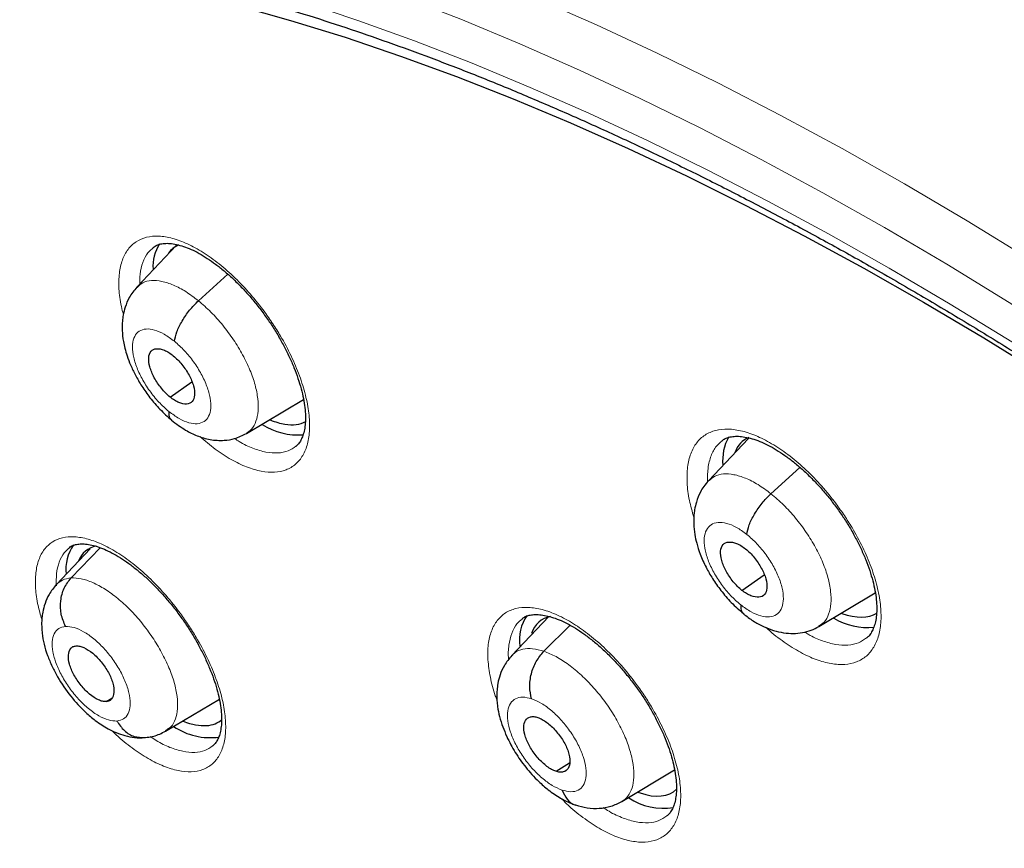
# Model space of a CAD drawing. Header units: millimetres. Extents: x 8 to 2230, y 12 to 2204.
# Tile 141 of 162: x 2036 to 2050, y 868 to 880. Entities that reach past the tile are written whole.
import ezdxf

# ---------------------------------------------------------------- set-up
doc = ezdxf.new("R2010")
doc.units = ezdxf.units.MM

msp = doc.modelspace()

# ---------------------------------------------------------------- linework, layer by layer
at = {"color": 7, "linetype": 'Continuous', "lineweight": 30}
for p, q in [((2038.202, 876.729), (2037.65, 876.146)), ((2038.505, 875.956), (2038.914, 876.326)), ((2038.11, 874.618), (2038.413, 874.829)), ((2039.172, 874.11), (2039.966, 874.584)), ((2046.153, 874.043), (2045.595, 873.453)), ((2046.462, 873.273), (2046.866, 873.638)), ((2037, 872.507), (2036.532, 872.012)), ((2036.734, 872.102), (2037.14, 872.523)), ((2046.06, 871.929), (2046.369, 872.144)), ((2047.129, 871.427), (2047.913, 871.895)), ((2043.375, 871.567), (2042.859, 871.023)), ((2043.307, 871.082), (2043.671, 871.445)), ((2037.224, 870.383), (2037.302, 870.43)), ((2038.047, 869.971), (2038.796, 870.417)), ((2038.08, 870), (2038.045, 869.973)), ((2043.479, 869.417), (2043.664, 869.533)), ((2044.391, 868.995), (2045.124, 869.433))]:
    msp.add_line(p, q, dxfattribs=at)
at = {"color": 252, "linetype": 'Continuous', "lineweight": 0, "flags": 128}
for points in [[(2035.354, 882.444), (2036.087, 882.334), (2036.834, 882.198), (2037.592, 882.035), (2038.363, 881.845), (2039.144, 881.63), (2039.936, 881.388), (2040.739, 881.12), (2041.55, 880.827), (2042.371, 880.508), (2043.2, 880.164), (2044.037, 879.795), (2044.882, 879.401), (2045.733, 878.982), (2046.59, 878.539), (2047.453, 878.073), (2048.32, 877.582), (2049.192, 877.068), (2050.068, 876.532)], [(2048.043, 876.974), (2047.184, 877.459), (2046.329, 877.921), (2045.481, 878.36), (2044.638, 878.774), (2043.802, 879.164), (2042.973, 879.53), (2042.152, 879.871), (2041.34, 880.186), (2040.536, 880.477), (2039.742, 880.742), (2038.957, 880.981), (2038.184, 881.195), (2037.421, 881.382), (2036.67, 881.543), (2035.931, 881.679)], [(2035.472, 881.145), (2036.187, 881.038), (2036.914, 880.905), (2037.653, 880.746), (2038.404, 880.562), (2039.166, 880.352), (2039.937, 880.116), (2040.719, 879.856), (2041.51, 879.57), (2042.31, 879.259), (2043.118, 878.924), (2043.933, 878.564), (2044.756, 878.18), (2045.585, 877.772), (2046.42, 877.341), (2047.261, 876.886), (2048.106, 876.408)], [(2066.157, 862.089), (2065.333, 862.967), (2064.501, 863.831), (2063.663, 864.682), (2062.818, 865.517), (2061.967, 866.338), (2061.11, 867.143), (2060.25, 867.931), (2059.385, 868.703), (2058.516, 869.457), (2057.645, 870.193), (2056.771, 870.911), (2055.896, 871.61), (2055.02, 872.289), (2054.143, 872.949), (2053.267, 873.588), (2052.391, 874.207), (2051.516, 874.804), (2050.643, 875.38), (2049.773, 875.933), (2048.906, 876.465), (2048.043, 876.974)], [(2048.106, 876.408), (2048.956, 875.907), (2049.809, 875.384), (2050.665, 874.839), (2051.524, 874.273), (2052.385, 873.685), (2053.247, 873.076), (2054.109, 872.447), (2054.972, 871.798), (2055.835, 871.129), (2056.696, 870.442), (2057.556, 869.735), (2058.413, 869.011), (2059.267, 868.269), (2060.119, 867.51), (2060.966, 866.734), (2061.808, 865.942), (2062.646, 865.134), (2063.477, 864.312), (2064.303, 863.475), (2065.121, 862.624), (2065.932, 861.76)]]:
    msp.add_lwpolyline(points, dxfattribs=at)
at = {"color": 7, "linetype": 'Continuous', "lineweight": 30, "flags": 128}
msp.add_lwpolyline([(2035.453, 880.741), (2036.145, 880.656), (2036.85, 880.547), (2037.566, 880.412), (2038.295, 880.252), (2039.034, 880.066), (2039.784, 879.855), (2040.545, 879.62), (2041.314, 879.36), (2042.093, 879.075), (2042.881, 878.765), (2043.676, 878.432), (2044.479, 878.074), (2045.289, 877.693), (2046.105, 877.288), (2046.926, 876.86), (2047.753, 876.409), (2048.585, 875.936), (2049.421, 875.44), (2050.26, 874.922)], dxfattribs=at)
at = {"color": 7, "linetype": 'Continuous', "lineweight": 30}
for centre, radius, start, end in [((2038.498, 876.426), 0.625, 148.9815, 182.8558), ((2039.902, 875.073), 0.983, 238.576, 273.684), ((2046.453, 873.738), 0.662, 150.6379, 185.8751), ((2037.255, 872.22), 0.593, 144.9692, 186.3045), ((2043.575, 871.234), 0.61, 145.2418, 187.5558), ((2047.812, 872.352), 0.94, 239.5308, 275.2643), ((2038.672, 870.808), 0.927, 236.3838, 277.4589), ((2044.97, 869.791), 0.891, 237.1098, 278.9245)]:
    msp.add_arc(centre, radius, start, end, dxfattribs=at)
for centre, major_axis, ratio, start_param, end_param in [((2039.099, 875.497), (-0.946, 1.189), 0.45452, 6.154053, 6.418857), ((2039.099, 875.497), (-0.946, 1.189), 0.45452, 2.468647, 2.68311), ((2039.099, 875.497), (-0.946, 1.189), 0.45452, 2.68311, 3.057396), ((2047.016, 872.819), (-0.943, 1.187), 0.456545, 6.144061, 6.55594), ((2037.881, 871.301), (-0.941, 1.178), 0.454529, 6.058251, 6.531075), ((2044.188, 870.321), (-0.938, 1.178), 0.455783, 6.049666, 6.570602), ((2047.016, 872.819), (-0.943, 1.187), 0.456545, 2.503074, 3.096389), ((2037.881, 871.301), (-0.941, 1.178), 0.454529, 2.480556, 2.838002), ((2037.881, 871.301), (-0.941, 1.178), 0.454529, 2.838002, 3.160731), ((2044.188, 870.321), (-0.938, 1.178), 0.455783, 2.492184, 2.525436), ((2044.188, 870.321), (-0.938, 1.178), 0.455783, 2.525436, 3.190462)]:
    msp.add_ellipse(centre, major_axis=major_axis, ratio=ratio, start_param=start_param, end_param=end_param, dxfattribs=at)
for points, knots in [([(2026.641, 879.097), (2026.688, 879.132), (2026.843, 879.248), (2027.119, 879.429), (2027.468, 879.642), (2027.829, 879.84), (2028.201, 880.024), (2028.583, 880.192), (2028.976, 880.346), (2029.379, 880.485), (2029.792, 880.609), (2030.214, 880.718), (2030.647, 880.813), (2031.089, 880.892), (2031.54, 880.957), (2032, 881.007), (2032.47, 881.041), (2032.948, 881.061), (2033.435, 881.066), (2033.931, 881.057), (2034.435, 881.032), (2034.947, 880.992), (2035.467, 880.938), (2035.995, 880.869), (2036.531, 880.785), (2037.074, 880.686), (2037.625, 880.572), (2038.182, 880.443), (2038.747, 880.3), (2039.318, 880.142), (2039.895, 879.969), (2040.479, 879.782), (2041.068, 879.58), (2041.663, 879.364), (2042.264, 879.133), (2042.869, 878.888), (2043.48, 878.628), (2044.095, 878.355), (2044.715, 878.067), (2045.338, 877.766), (2045.966, 877.45), (2046.597, 877.121), (2047.232, 876.778), (2047.769, 876.479), (2048.095, 876.292), (2048.207, 876.227)], [0, 0, 0, 0, 0.01037, 0.034641, 0.058899, 0.083135, 0.107344, 0.131519, 0.155657, 0.179754, 0.20381, 0.227824, 0.251798, 0.275733, 0.299631, 0.323496, 0.347331, 0.371139, 0.394922, 0.418686, 0.442431, 0.466161, 0.48988, 0.513588, 0.537288, 0.560982, 0.584672, 0.608359, 0.632043, 0.655727, 0.679411, 0.703096, 0.726782, 0.75047, 0.77416, 0.797852, 0.821547, 0.845246, 0.868947, 0.892652, 0.916361, 0.940072, 0.963787, 0.987506, 1, 1, 1, 1]), ([(2024.768, 879.81), (2024.751, 879.795), (2024.625, 879.685), (2024.404, 879.465), (2024.103, 879.151), (2023.816, 878.821), (2023.54, 878.479), (2023.276, 878.122), (2023.025, 877.752), (2022.786, 877.369), (2022.559, 876.972), (2022.345, 876.562), (2022.144, 876.139), (2021.955, 875.703), (2021.78, 875.254), (2021.617, 874.793), (2021.467, 874.32), (2021.33, 873.834), (2021.207, 873.336), (2021.097, 872.827), (2021, 872.306), (2020.917, 871.774), (2020.847, 871.232), (2020.79, 870.678), (2020.747, 870.113), (2020.717, 869.539), (2020.701, 868.954), (2020.698, 868.36), (2020.708, 867.756), (2020.732, 867.143), (2020.77, 866.52), (2020.82, 865.889), (2020.884, 865.249), (2020.962, 864.602), (2021.052, 863.946), (2021.156, 863.282), (2021.273, 862.61), (2021.403, 861.932), (2021.546, 861.246), (2021.702, 860.554), (2021.87, 859.855), (2022.052, 859.15), (2022.246, 858.439), (2022.453, 857.722), (2022.673, 857), (2022.905, 856.273), (2023.149, 855.541), (2023.405, 854.805), (2023.674, 854.064), (2023.955, 853.319), (2024.247, 852.57), (2024.552, 851.818), (2024.868, 851.063), (2025.196, 850.305), (2025.535, 849.544), (2025.885, 848.781), (2026.247, 848.017), (2026.619, 847.25), (2027.003, 846.482), (2027.397, 845.713), (2027.802, 844.943), (2028.217, 844.173), (2028.642, 843.402), (2029.077, 842.631), (2029.523, 841.861), (2029.978, 841.092), (2030.442, 840.323), (2030.916, 839.556), (2031.4, 838.79), (2031.892, 838.026), (2032.393, 837.264), (2032.902, 836.505), (2033.42, 835.748), (2033.946, 834.995), (2034.481, 834.244), (2035.023, 833.498), (2035.572, 832.755), (2036.129, 832.016), (2036.693, 831.282), (2037.264, 830.553), (2037.842, 829.829), (2038.426, 829.11), (2039.017, 828.396), (2039.613, 827.688), (2040.216, 826.987), (2040.824, 826.292), (2041.437, 825.604), (2042.055, 824.922), (2042.679, 824.248), (2043.307, 823.581), (2043.939, 822.922), (2044.575, 822.271), (2045.216, 821.629), (2045.86, 820.994), (2046.507, 820.369), (2047.157, 819.753), (2047.771, 819.181), (2048.169, 818.82), (2048.348, 818.658)], [0, 0, 0, 0, 0.001643, 0.011986, 0.022334, 0.032687, 0.04305, 0.053422, 0.063807, 0.074206, 0.084618, 0.095046, 0.105489, 0.115947, 0.126419, 0.136905, 0.147404, 0.157915, 0.168438, 0.17897, 0.18951, 0.200059, 0.210613, 0.221173, 0.231738, 0.242306, 0.252878, 0.263451, 0.274026, 0.284602, 0.295178, 0.305755, 0.316331, 0.326907, 0.337481, 0.348055, 0.358628, 0.3692, 0.37977, 0.390339, 0.400907, 0.411473, 0.422038, 0.432601, 0.443163, 0.453724, 0.464283, 0.474841, 0.485397, 0.495953, 0.506507, 0.51706, 0.527611, 0.538162, 0.548711, 0.55926, 0.569808, 0.580354, 0.5909, 0.601445, 0.611989, 0.622533, 0.633076, 0.643618, 0.654159, 0.6647, 0.675241, 0.685781, 0.69632, 0.706859, 0.717398, 0.727936, 0.738474, 0.749012, 0.75955, 0.770087, 0.780624, 0.791161, 0.801698, 0.812235, 0.822772, 0.833308, 0.843845, 0.854382, 0.864919, 0.875456, 0.885993, 0.896531, 0.907068, 0.917606, 0.928145, 0.938683, 0.949222, 0.959761, 0.970301, 0.980841, 0.991382, 1, 1, 1, 1]), ([(2037.878, 876.698), (2037.887, 876.705), (2037.909, 876.723), (2037.951, 876.741), (2038.013, 876.754), (2038.088, 876.757), (2038.175, 876.746), (2038.271, 876.722), (2038.375, 876.684), (2038.485, 876.633), (2038.598, 876.567), (2038.715, 876.488), (2038.833, 876.397), (2038.953, 876.294), (2039.072, 876.178), (2039.19, 876.053), (2039.304, 875.918), (2039.413, 875.776), (2039.515, 875.63), (2039.608, 875.481), (2039.693, 875.33), (2039.769, 875.178), (2039.835, 875.026), (2039.89, 874.876), (2039.934, 874.732), (2039.966, 874.596), (2039.986, 874.469), (2039.994, 874.354), (2039.992, 874.251), (2039.979, 874.16), (2039.958, 874.081), (2039.93, 874.017), (2039.897, 873.966), (2039.872, 873.943), (2039.859, 873.932)], [0, 0, 0, 0, 0.0209413, 0.0549101, 0.086077, 0.1193529, 0.1512086, 0.1825796, 0.2138212, 0.2450036, 0.2760967, 0.3068133, 0.3376257, 0.3689361, 0.400658, 0.4326711, 0.4648333, 0.4969669, 0.5289371, 0.5605643, 0.5921313, 0.6239625, 0.6559535, 0.6879463, 0.7197649, 0.7512697, 0.7823573, 0.8128388, 0.8430453, 0.8736674, 0.9045564, 0.9358822, 0.9681063, 1, 1, 1, 1]), ([(2048.207, 876.227), (2048.32, 876.162), (2048.646, 875.972), (2049.188, 875.649), (2049.833, 875.253), (2050.481, 874.844), (2051.13, 874.422), (2051.781, 873.987), (2052.433, 873.54), (2053.086, 873.081), (2053.74, 872.61), (2054.394, 872.127), (2055.048, 871.633), (2055.702, 871.127), (2056.356, 870.61), (2057.008, 870.082), (2057.66, 869.543), (2058.311, 868.993), (2058.96, 868.433), (2059.608, 867.863), (2060.253, 867.283), (2060.896, 866.694), (2061.537, 866.095), (2062.175, 865.487), (2062.81, 864.87), (2063.441, 864.244), (2064.069, 863.61), (2064.693, 862.967), (2065.312, 862.317), (2065.928, 861.659), (2066.539, 860.993), (2067.145, 860.321), (2067.746, 859.642), (2068.341, 858.956), (2068.931, 858.264), (2069.515, 857.565), (2070.093, 856.862), (2070.665, 856.152), (2071.23, 855.438), (2071.788, 854.718), (2072.34, 853.995), (2072.884, 853.266), (2073.42, 852.534), (2073.949, 851.799), (2074.471, 851.059), (2074.984, 850.317), (2075.488, 849.572), (2075.985, 848.825), (2076.472, 848.075), (2076.951, 847.324), (2077.42, 846.571), (2077.881, 845.816), (2078.331, 845.061), (2078.773, 844.305), (2079.204, 843.549), (2079.625, 842.793), (2080.036, 842.037), (2080.437, 841.282), (2080.827, 840.528), (2081.207, 839.775), (2081.576, 839.023), (2081.933, 838.274), (2082.28, 837.526), (2082.616, 836.781), (2082.94, 836.039), (2083.252, 835.3), (2083.553, 834.564), (2083.843, 833.832), (2084.12, 833.104), (2084.385, 832.381), (2084.639, 831.662), (2084.88, 830.947), (2085.109, 830.238), (2085.325, 829.535), (2085.53, 828.837), (2085.721, 828.145), (2085.9, 827.46), (2086.067, 826.781), (2086.221, 826.11), (2086.362, 825.445), (2086.49, 824.788), (2086.605, 824.139), (2086.708, 823.497), (2086.798, 822.864), (2086.874, 822.24), (2086.938, 821.624), (2086.989, 821.018), (2087.027, 820.42), (2087.052, 819.832), (2087.064, 819.254), (2087.064, 818.686), (2087.05, 818.128), (2087.024, 817.581), (2086.984, 817.044), (2086.932, 816.518), (2086.867, 816.004), (2086.79, 815.5), (2086.699, 815.008), (2086.597, 814.527), (2086.481, 814.058), (2086.353, 813.601), (2086.213, 813.156), (2086.06, 812.723), (2085.895, 812.303), (2085.717, 811.895), (2085.527, 811.499), (2085.325, 811.116), (2085.11, 810.746), (2084.884, 810.389), (2084.645, 810.045), (2084.394, 809.715), (2084.13, 809.397), (2083.856, 809.093), (2083.568, 808.804), (2083.361, 808.608), (2083.248, 808.512), (2083.237, 808.504)], [0, 0, 0, 0, 0.004666, 0.013525, 0.022386, 0.031248, 0.040111, 0.048976, 0.057841, 0.066707, 0.075574, 0.084443, 0.093312, 0.102182, 0.111052, 0.119924, 0.128796, 0.137669, 0.146543, 0.155417, 0.164292, 0.173167, 0.182043, 0.19092, 0.199797, 0.208674, 0.217552, 0.22643, 0.235308, 0.244187, 0.253065, 0.261944, 0.270824, 0.279703, 0.288583, 0.297462, 0.306342, 0.315222, 0.324102, 0.332981, 0.341861, 0.350741, 0.35962, 0.3685, 0.377379, 0.386258, 0.395137, 0.404015, 0.412893, 0.421771, 0.430649, 0.439526, 0.448402, 0.457279, 0.466154, 0.47503, 0.483904, 0.492778, 0.501652, 0.510525, 0.519397, 0.528268, 0.537138, 0.546008, 0.554877, 0.563745, 0.572611, 0.581477, 0.590342, 0.599206, 0.608069, 0.61693, 0.62579, 0.634649, 0.643507, 0.652364, 0.661219, 0.670073, 0.678925, 0.687776, 0.696626, 0.705475, 0.714322, 0.723168, 0.732013, 0.740858, 0.749701, 0.758543, 0.767386, 0.776228, 0.78507, 0.793912, 0.802755, 0.8116, 0.820446, 0.829295, 0.838147, 0.847003, 0.855864, 0.864731, 0.873605, 0.882487, 0.891378, 0.90028, 0.909194, 0.918121, 0.927061, 0.936017, 0.944988, 0.953975, 0.962977, 0.971994, 0.981025, 0.990068, 0.99912, 1, 1, 1, 1]), ([(2037.648, 876.144), (2037.61, 876.099), (2037.543, 876.016), (2037.487, 875.879), (2037.46, 875.768), (2037.445, 875.658), (2037.443, 875.535), (2037.457, 875.411), (2037.482, 875.293), (2037.514, 875.184), (2037.562, 875.058), (2037.629, 874.917), (2037.719, 874.763), (2037.833, 874.602), (2037.972, 874.438), (2038.076, 874.347), (2038.13, 874.299)], [0, 0, 0, 0, 0.091134, 0.164506, 0.220465, 0.259664, 0.323951, 0.401018, 0.448165, 0.503326, 0.566401, 0.637324, 0.716126, 0.802789, 0.89728, 1, 1, 1, 1]), ([(2038.172, 875.393), (2038.18, 875.435), (2038.196, 875.52), (2038.275, 875.675), (2038.379, 875.829), (2038.463, 875.914), (2038.505, 875.956)], [0, 0, 0, 0, 0.24862, 0.499588, 0.750803, 1, 1, 1, 1]), ([(2038.11, 874.618), (2038.089, 874.636), (2038.048, 874.672), (2037.97, 874.761), (2037.886, 874.886), (2037.822, 875.039), (2037.806, 875.171), (2037.839, 875.264), (2037.919, 875.299), (2038.011, 875.281), (2038.093, 875.24), (2038.135, 875.208), (2038.156, 875.192)], [0, 0, 0, 0, 0.062837, 0.125535, 0.250821, 0.37553, 0.500017, 0.624488, 0.749182, 0.874468, 0.937166, 1, 1, 1, 1]), ([(2038.156, 875.192), (2038.177, 875.174), (2038.218, 875.138), (2038.296, 875.049), (2038.38, 874.924), (2038.444, 874.771), (2038.46, 874.639), (2038.426, 874.546), (2038.346, 874.511), (2038.254, 874.529), (2038.173, 874.57), (2038.131, 874.602), (2038.11, 874.618)], [0, 0, 0, 0, 0.062838, 0.125536, 0.250822, 0.375531, 0.500019, 0.624489, 0.749182, 0.874469, 0.937166, 1, 1, 1, 1]), ([(2038.094, 874.417), (2038.094, 874.381), (2038.094, 874.327), (2038.125, 874.308), (2038.135, 874.302)], [0, 0, 0, 0, 0.683507, 1, 1, 1, 1]), ([(2038.13, 874.296), (2038.195, 874.247), (2038.311, 874.159), (2038.492, 874.073), (2038.663, 874.02), (2038.85, 874.009), (2039.022, 874.036), (2039.119, 874.084), (2039.172, 874.11)], [0, 0, 0, 0, 0.1978275, 0.3538545, 0.527811, 0.6997487, 0.8333098, 1, 1, 1, 1]), ([(2045.782, 874.009), (2045.792, 874.017), (2045.817, 874.037), (2045.865, 874.056), (2045.93, 874.071), (2046.009, 874.074), (2046.1, 874.064), (2046.199, 874.04), (2046.306, 874.003), (2046.419, 873.952), (2046.535, 873.887), (2046.654, 873.808), (2046.775, 873.718), (2046.896, 873.615), (2047.017, 873.5), (2047.137, 873.375), (2047.252, 873.241), (2047.362, 873.1), (2047.464, 872.955), (2047.557, 872.807), (2047.642, 872.656), (2047.717, 872.505), (2047.783, 872.353), (2047.837, 872.205), (2047.88, 872.062), (2047.91, 871.926), (2047.929, 871.8), (2047.935, 871.686), (2047.931, 871.583), (2047.917, 871.491), (2047.894, 871.413), (2047.863, 871.348), (2047.829, 871.298), (2047.803, 871.276), (2047.791, 871.266)], [0, 0, 0, 0, 0.023292, 0.056808, 0.08799, 0.121242, 0.153241, 0.184776, 0.216154, 0.247435, 0.278593, 0.309346, 0.340219, 0.371577, 0.403333, 0.435365, 0.467529, 0.499644, 0.531582, 0.56316, 0.594733, 0.626569, 0.658564, 0.690555, 0.722369, 0.753868, 0.784952, 0.815285, 0.845788, 0.87657, 0.907694, 0.939364, 0.972084, 1, 1, 1, 1]), ([(2045.593, 873.451), (2045.571, 873.426), (2045.529, 873.379), (2045.471, 873.281), (2045.427, 873.172), (2045.402, 873.063), (2045.389, 872.959), (2045.387, 872.845), (2045.401, 872.714), (2045.431, 872.575), (2045.48, 872.423), (2045.554, 872.258), (2045.652, 872.087), (2045.769, 871.921), (2045.913, 871.751), (2046.023, 871.656), (2046.081, 871.607)], [0, 0, 0, 0, 0.051901, 0.098141, 0.173685, 0.22743, 0.261115, 0.323958, 0.397462, 0.457565, 0.533891, 0.626231, 0.706052, 0.794903, 0.892747, 1, 1, 1, 1]), ([(2046.127, 872.708), (2046.136, 872.751), (2046.152, 872.836), (2046.232, 872.991), (2046.336, 873.146), (2046.42, 873.231), (2046.462, 873.273)], [0, 0, 0, 0, 0.248198, 0.499451, 0.751012, 1, 1, 1, 1]), ([(2036.711, 872.522), (2036.719, 872.529), (2036.74, 872.547), (2036.781, 872.563), (2036.841, 872.575), (2036.913, 872.577), (2036.999, 872.566), (2037.094, 872.542), (2037.197, 872.503), (2037.306, 872.451), (2037.419, 872.386), (2037.535, 872.307), (2037.653, 872.215), (2037.773, 872.112), (2037.892, 871.997), (2038.01, 871.871), (2038.125, 871.737), (2038.235, 871.595), (2038.337, 871.45), (2038.431, 871.301), (2038.517, 871.15), (2038.594, 870.999), (2038.661, 870.847), (2038.718, 870.699), (2038.763, 870.556), (2038.797, 870.42), (2038.818, 870.294), (2038.828, 870.18), (2038.827, 870.078), (2038.816, 869.988), (2038.797, 869.91), (2038.77, 869.847), (2038.739, 869.798), (2038.714, 869.775), (2038.702, 869.764)], [0, 0, 0, 0, 0.021759, 0.055431, 0.086336, 0.11933, 0.150964, 0.182187, 0.213339, 0.244477, 0.275559, 0.306438, 0.337108, 0.3684, 0.400107, 0.432109, 0.464266, 0.496402, 0.52838, 0.56003, 0.591561, 0.623358, 0.655318, 0.687284, 0.719078, 0.750555, 0.781607, 0.812055, 0.842162, 0.872665, 0.903417, 0.934586, 0.966644, 1, 1, 1, 1]), ([(2046.06, 871.929), (2046.039, 871.947), (2045.997, 871.983), (2045.919, 872.071), (2045.835, 872.196), (2045.77, 872.349), (2045.755, 872.481), (2045.789, 872.575), (2045.87, 872.611), (2045.964, 872.594), (2046.046, 872.554), (2046.089, 872.522), (2046.11, 872.506)], [0, 0, 0, 0, 0.062836, 0.125531, 0.250812, 0.375523, 0.500011, 0.624488, 0.74919, 0.874472, 0.937166, 1, 1, 1, 1]), ([(2046.11, 872.506), (2046.131, 872.488), (2046.173, 872.453), (2046.251, 872.364), (2046.335, 872.24), (2046.4, 872.087), (2046.415, 871.954), (2046.381, 871.861), (2046.3, 871.824), (2046.206, 871.842), (2046.124, 871.882), (2046.081, 871.913), (2046.06, 871.929)], [0, 0, 0, 0, 0.062836, 0.125531, 0.250813, 0.375525, 0.500012, 0.624489, 0.749191, 0.874472, 0.937166, 1, 1, 1, 1]), ([(2036.658, 871.428), (2036.634, 871.483), (2036.587, 871.596), (2036.584, 871.785), (2036.629, 871.966), (2036.699, 872.056), (2036.734, 872.102)], [0, 0, 0, 0, 0.248376, 0.499435, 0.750536, 1, 1, 1, 1]), ([(2036.529, 872.01), (2036.494, 871.966), (2036.43, 871.887), (2036.371, 871.752), (2036.341, 871.64), (2036.329, 871.55), (2036.325, 871.481), (2036.326, 871.41), (2036.334, 871.31), (2036.357, 871.18), (2036.404, 871.025), (2036.468, 870.873), (2036.57, 870.68), (2036.722, 870.457), (2036.904, 870.257), (2037.082, 870.107), (2037.226, 870.014), (2037.365, 869.948), (2037.488, 869.905), (2037.624, 869.877), (2037.713, 869.88), (2037.76, 869.882)], [0, 0, 0, 0, 0.061723, 0.111435, 0.155387, 0.182968, 0.205033, 0.230451, 0.259189, 0.313789, 0.369168, 0.422883, 0.475433, 0.577286, 0.675898, 0.73183, 0.802942, 0.844973, 0.89165, 0.943223, 1, 1, 1, 1]), ([(2046.043, 871.728), (2046.042, 871.691), (2046.042, 871.636), (2046.074, 871.616), (2046.085, 871.609)], [0, 0, 0, 0, 0.666385, 1, 1, 1, 1]), ([(2043.006, 871.535), (2043.016, 871.543), (2043.039, 871.562), (2043.085, 871.58), (2043.148, 871.593), (2043.225, 871.595), (2043.314, 871.584), (2043.412, 871.56), (2043.517, 871.522), (2043.629, 871.471), (2043.744, 871.405), (2043.862, 871.326), (2043.982, 871.235), (2044.103, 871.132), (2044.224, 871.017), (2044.343, 870.892), (2044.458, 870.758), (2044.568, 870.617), (2044.671, 870.472), (2044.765, 870.324), (2044.85, 870.173), (2044.926, 870.022), (2044.993, 869.871), (2045.048, 869.723), (2045.092, 869.58), (2045.124, 869.445), (2045.143, 869.32), (2045.151, 869.206), (2045.148, 869.104), (2045.136, 869.014), (2045.114, 868.937), (2045.085, 868.873), (2045.053, 868.824), (2045.027, 868.802), (2045.015, 868.792)], [0, 0, 0, 0, 0.023805, 0.057164, 0.088137, 0.12117, 0.152969, 0.184356, 0.215638, 0.246865, 0.278, 0.308759, 0.339606, 0.370943, 0.402683, 0.434707, 0.466871, 0.498996, 0.530951, 0.562555, 0.594106, 0.62592, 0.657894, 0.689867, 0.721662, 0.753139, 0.784196, 0.814648, 0.844863, 0.875517, 0.906485, 0.937967, 0.970478, 1, 1, 1, 1]), ([(2046.08, 871.603), (2046.125, 871.569), (2046.214, 871.501), (2046.356, 871.425), (2046.497, 871.369), (2046.637, 871.337), (2046.773, 871.326), (2046.901, 871.339), (2047.021, 871.37), (2047.094, 871.408), (2047.129, 871.427)], [0, 0, 0, 0, 0.135053, 0.267762, 0.398281, 0.526254, 0.651064, 0.772024, 0.888505, 1, 1, 1, 1]), ([(2037.224, 870.383), (2037.207, 870.383), (2037.174, 870.384), (2037.097, 870.412), (2036.992, 870.479), (2036.869, 870.603), (2036.769, 870.753), (2036.705, 870.905), (2036.69, 871.036), (2036.717, 871.113), (2036.759, 871.15), (2036.789, 871.155), (2036.804, 871.157)], [0, 0, 0, 0, 0.062835, 0.125528, 0.250809, 0.375516, 0.499999, 0.624482, 0.74919, 0.874472, 0.937165, 1, 1, 1, 1]), ([(2036.804, 871.157), (2036.821, 871.157), (2036.854, 871.156), (2036.931, 871.128), (2037.036, 871.061), (2037.159, 870.938), (2037.259, 870.787), (2037.323, 870.635), (2037.338, 870.504), (2037.311, 870.427), (2037.269, 870.39), (2037.239, 870.385), (2037.224, 870.383)], [0, 0, 0, 0, 0.062835, 0.125528, 0.25081, 0.375517, 0.5, 0.624484, 0.749191, 0.874472, 0.937165, 1, 1, 1, 1]), ([(2042.859, 871.022), (2042.823, 870.978), (2042.756, 870.898), (2042.697, 870.763), (2042.667, 870.646), (2042.654, 870.547), (2042.651, 870.465), (2042.654, 870.389), (2042.664, 870.293), (2042.689, 870.173), (2042.733, 870.034), (2042.786, 869.903), (2042.863, 869.749), (2042.975, 869.567), (2043.111, 869.397), (2043.244, 869.261), (2043.377, 869.145), (2043.514, 869.051), (2043.644, 868.982), (2043.715, 868.957), (2043.752, 868.943)], [0, 0, 0, 0, 0.071412, 0.131039, 0.17898, 0.215626, 0.248126, 0.276722, 0.309436, 0.366045, 0.424101, 0.476792, 0.524522, 0.614118, 0.707143, 0.757987, 0.822258, 0.902285, 0.948794, 1, 1, 1, 1]), ([(2043.136, 870.422), (2043.124, 870.476), (2043.1, 870.585), (2043.126, 870.77), (2043.193, 870.947), (2043.269, 871.037), (2043.307, 871.082)], [0, 0, 0, 0, 0.24836, 0.499428, 0.750543, 1, 1, 1, 1]), ([(2043.473, 869.413), (2043.453, 869.421), (2043.413, 869.437), (2043.329, 869.493), (2043.224, 869.59), (2043.116, 869.736), (2043.045, 869.89), (2043.018, 870.028), (2043.044, 870.128), (2043.103, 870.17), (2043.166, 870.177), (2043.204, 870.166), (2043.223, 870.161)], [0, 0, 0, 0, 0.062835, 0.125528, 0.250808, 0.375516, 0.499999, 0.624483, 0.749191, 0.874472, 0.937165, 1, 1, 1, 1]), ([(2043.223, 870.161), (2043.243, 870.153), (2043.283, 870.137), (2043.367, 870.081), (2043.472, 869.984), (2043.581, 869.838), (2043.652, 869.684), (2043.678, 869.546), (2043.652, 869.446), (2043.593, 869.403), (2043.53, 869.397), (2043.492, 869.408), (2043.473, 869.413)], [0, 0, 0, 0, 0.062835, 0.125528, 0.250809, 0.375517, 0.5, 0.624484, 0.749192, 0.874472, 0.937165, 1, 1, 1, 1]), ([(2037.371, 870.112), (2037.403, 870.065), (2037.468, 869.97), (2037.61, 869.886), (2037.711, 869.884), (2037.76, 869.883)], [0, 0, 0, 0, 0.339067, 0.674817, 1, 1, 1, 1]), ([(2037.748, 869.881), (2037.809, 869.888), (2037.932, 869.904), (2038.034, 869.965), (2038.085, 869.996)], [0, 0, 0, 0, 0.495029, 1, 1, 1, 1]), ([(2043.56, 869.152), (2043.581, 869.107), (2043.625, 869.018), (2043.698, 868.951), (2043.744, 868.947), (2043.745, 868.947)], [0, 0, 0, 0, 0.4922564, 0.9796505, 1, 1, 1, 1]), ([(2043.745, 868.946), (2043.8, 868.93), (2043.912, 868.897), (2044.08, 868.893), (2044.244, 868.921), (2044.339, 868.969), (2044.388, 868.994)], [0, 0, 0, 0, 0.239096, 0.486213, 0.740484, 1, 1, 1, 1])]:
    msp.add_open_spline(points, degree=3, knots=knots, dxfattribs=at)
at = {"color": 252, "linetype": 'Continuous', "lineweight": 0}
for points, knots in [([(2037.463, 875.769), (2037.452, 875.805), (2037.417, 875.93), (2037.396, 876.124), (2037.399, 876.344), (2037.442, 876.529), (2037.521, 876.678), (2037.634, 876.784), (2037.778, 876.847), (2037.949, 876.862), (2038.142, 876.832), (2038.351, 876.754), (2038.571, 876.634), (2038.794, 876.474), (2039.016, 876.278), (2039.23, 876.051), (2039.405, 875.832), (2039.542, 875.635), (2039.669, 875.432), (2039.798, 875.189), (2039.915, 874.912), (2039.998, 874.643), (2040.046, 874.391), (2040.055, 874.162), (2040.027, 873.963), (2039.961, 873.8), (2039.86, 873.677), (2039.727, 873.598), (2039.566, 873.565), (2039.381, 873.579), (2039.177, 873.638), (2038.961, 873.743), (2038.741, 873.884), (2038.597, 874.008), (2038.527, 874.068)], [0, 0, 0, 0, 0.013609, 0.0463602, 0.0791111, 0.1118304, 0.1445493, 0.177214, 0.2098785, 0.24249, 0.2751014, 0.3076844, 0.3402676, 0.3728592, 0.4054511, 0.4380846, 0.4707183, 0.4910998, 0.5114814, 0.5442325, 0.5769836, 0.6097348, 0.642486, 0.6752307, 0.7079752, 0.7406788, 0.7733821, 0.8060288, 0.8386754, 0.8712745, 0.9038736, 0.9364552, 0.969037, 1, 1, 1, 1]), ([(2037.88, 876.696), (2037.853, 876.674), (2037.79, 876.622), (2037.728, 876.495), (2037.689, 876.348), (2037.689, 876.234), (2037.689, 876.187)], [0, 0, 0, 0, 0.218792, 0.507775, 0.79676, 1, 1, 1, 1]), ([(2037.652, 876.143), (2037.677, 876.166), (2037.731, 876.216), (2037.85, 876.243), (2037.994, 876.233), (2038.156, 876.18), (2038.329, 876.091), (2038.446, 876.001), (2038.505, 875.956)], [0, 0, 0, 0, 0.1473818, 0.3178341, 0.4883075, 0.6588442, 0.8293086, 1, 1, 1, 1]), ([(2038.505, 875.956), (2038.564, 875.906), (2038.681, 875.804), (2038.846, 875.618), (2038.995, 875.417), (2039.124, 875.205), (2039.226, 874.991), (2039.298, 874.784), (2039.335, 874.591), (2039.339, 874.419), (2039.31, 874.276), (2039.254, 874.169), (2039.195, 874.13), (2039.169, 874.113)], [0, 0, 0, 0, 0.0928699, 0.1856121, 0.2783945, 0.3711448, 0.463883, 0.5565438, 0.6491582, 0.7418933, 0.8346243, 0.9272312, 1, 1, 1, 1]), ([(2038.094, 874.417), (2038.047, 874.459), (2037.953, 874.543), (2037.824, 874.702), (2037.717, 874.873), (2037.638, 875.046), (2037.593, 875.21), (2037.584, 875.353), (2037.613, 875.465), (2037.677, 875.539), (2037.773, 875.571), (2037.893, 875.556), (2038.029, 875.499), (2038.124, 875.428), (2038.172, 875.393)], [0, 0, 0, 0, 0.0833329, 0.1666634, 0.2499992, 0.3333345, 0.4166688, 0.4999984, 0.5833298, 0.6666621, 0.7499959, 0.8333298, 0.9166636, 1, 1, 1, 1]), ([(2038.172, 875.393), (2038.219, 875.351), (2038.313, 875.267), (2038.442, 875.108), (2038.549, 874.937), (2038.628, 874.764), (2038.673, 874.6), (2038.682, 874.457), (2038.653, 874.345), (2038.589, 874.271), (2038.493, 874.239), (2038.373, 874.254), (2038.237, 874.311), (2038.142, 874.382), (2038.094, 874.417)], [0, 0, 0, 0, 0.083333, 0.166663, 0.249999, 0.333334, 0.416669, 0.499998, 0.58333, 0.666662, 0.749996, 0.83333, 0.916664, 1, 1, 1, 1]), ([(2045.391, 872.945), (2045.368, 873.025), (2045.32, 873.193), (2045.292, 873.429), (2045.298, 873.649), (2045.343, 873.836), (2045.425, 873.987), (2045.542, 874.096), (2045.69, 874.161), (2045.866, 874.179), (2046.063, 874.151), (2046.277, 874.076), (2046.5, 873.959), (2046.728, 873.801), (2046.954, 873.607), (2047.171, 873.383), (2047.347, 873.166), (2047.485, 872.97), (2047.613, 872.769), (2047.743, 872.527), (2047.861, 872.251), (2047.944, 871.982), (2047.99, 871.73), (2047.998, 871.5), (2047.967, 871.3), (2047.898, 871.135), (2047.795, 871.009), (2047.657, 870.928), (2047.492, 870.892), (2047.302, 870.903), (2047.094, 870.96), (2046.873, 871.061), (2046.647, 871.206), (2046.486, 871.326), (2046.406, 871.404), (2046.399, 871.411)], [0, 0, 0, 0, 0.02885, 0.06093, 0.093009, 0.125091, 0.157173, 0.189221, 0.221269, 0.253263, 0.285257, 0.3172, 0.349143, 0.381061, 0.412979, 0.444907, 0.476837, 0.496728, 0.51662, 0.548687, 0.580755, 0.612821, 0.644887, 0.676972, 0.709056, 0.741131, 0.773205, 0.805238, 0.83727, 0.869247, 0.901223, 0.933155, 0.965087, 0.997004, 1, 1, 1, 1]), ([(2039.008, 874.04), (2039.029, 874.026), (2039.116, 873.967), (2039.264, 873.901), (2039.447, 873.845), (2039.612, 873.834), (2039.753, 873.861), (2039.825, 873.91), (2039.859, 873.934)], [0, 0, 0, 0, 0.060516, 0.252413, 0.444404, 0.636394, 0.828671, 1, 1, 1, 1]), ([(2045.784, 874.007), (2045.756, 873.984), (2045.692, 873.931), (2045.627, 873.803), (2045.582, 873.638), (2045.582, 873.505), (2045.582, 873.439)], [0, 0, 0, 0, 0.201711, 0.469977, 0.738246, 1, 1, 1, 1]), ([(2045.597, 873.451), (2045.623, 873.474), (2045.678, 873.525), (2045.799, 873.554), (2045.945, 873.545), (2046.109, 873.494), (2046.284, 873.407), (2046.403, 873.318), (2046.462, 873.273)], [0, 0, 0, 0, 0.148265, 0.31854, 0.488838, 0.659197, 0.829483, 1, 1, 1, 1]), ([(2046.462, 873.273), (2046.522, 873.223), (2046.64, 873.123), (2046.806, 872.938), (2046.957, 872.737), (2047.087, 872.526), (2047.189, 872.312), (2047.261, 872.105), (2047.298, 871.912), (2047.301, 871.74), (2047.27, 871.595), (2047.213, 871.487), (2047.153, 871.448), (2047.126, 871.43)], [0, 0, 0, 0, 0.09282, 0.185511, 0.278243, 0.370943, 0.463631, 0.556241, 0.648804, 0.741487, 0.834169, 0.926727, 1, 1, 1, 1]), ([(2046.043, 871.728), (2045.995, 871.769), (2045.9, 871.852), (2045.771, 872.011), (2045.663, 872.181), (2045.583, 872.354), (2045.538, 872.518), (2045.53, 872.661), (2045.56, 872.774), (2045.626, 872.849), (2045.723, 872.882), (2045.844, 872.868), (2045.983, 872.813), (2046.079, 872.743), (2046.127, 872.708)], [0, 0, 0, 0, 0.083336, 0.166669, 0.250003, 0.333337, 0.416668, 0.499999, 0.583332, 0.66666, 0.749995, 0.83333, 0.916665, 1, 1, 1, 1]), ([(2036.328, 871.527), (2036.309, 871.591), (2036.265, 871.743), (2036.237, 871.961), (2036.239, 872.177), (2036.28, 872.359), (2036.357, 872.505), (2036.469, 872.609), (2036.611, 872.668), (2036.78, 872.681), (2036.971, 872.648), (2037.179, 872.569), (2037.398, 872.447), (2037.621, 872.285), (2037.843, 872.088), (2038.057, 871.86), (2038.232, 871.642), (2038.37, 871.444), (2038.497, 871.241), (2038.627, 870.999), (2038.745, 870.724), (2038.83, 870.458), (2038.879, 870.208), (2038.889, 869.982), (2038.863, 869.786), (2038.799, 869.626), (2038.7, 869.506), (2038.569, 869.43), (2038.409, 869.399), (2038.226, 869.416), (2038.023, 869.478), (2037.808, 869.584), (2037.586, 869.733), (2037.416, 869.867), (2037.325, 869.959), (2037.306, 869.978)], [0, 0, 0, 0, 0.023424, 0.055489, 0.087555, 0.119587, 0.151619, 0.183609, 0.215598, 0.247556, 0.279513, 0.311462, 0.343411, 0.375379, 0.407348, 0.439354, 0.471361, 0.491371, 0.511382, 0.543452, 0.575523, 0.607595, 0.639666, 0.671723, 0.70378, 0.735799, 0.767818, 0.799796, 0.831774, 0.863725, 0.895677, 0.927629, 0.959582, 0.99156, 1, 1, 1, 1]), ([(2046.127, 872.708), (2046.175, 872.666), (2046.27, 872.583), (2046.399, 872.425), (2046.508, 872.255), (2046.587, 872.082), (2046.632, 871.918), (2046.64, 871.775), (2046.61, 871.662), (2046.544, 871.586), (2046.447, 871.554), (2046.325, 871.567), (2046.187, 871.623), (2046.091, 871.693), (2046.043, 871.728)], [0, 0, 0, 0, 0.083333, 0.166663, 0.249998, 0.333333, 0.416668, 0.499998, 0.58333, 0.666662, 0.749996, 0.83333, 0.916664, 1, 1, 1, 1]), ([(2036.713, 872.521), (2036.687, 872.5), (2036.626, 872.45), (2036.566, 872.326), (2036.527, 872.173), (2036.529, 872.05), (2036.53, 871.993)], [0, 0, 0, 0, 0.204794, 0.482645, 0.760498, 1, 1, 1, 1]), ([(2036.533, 872.01), (2036.558, 872.033), (2036.612, 872.084), (2036.691, 872.095), (2036.734, 872.102)], [0, 0, 0, 0, 0.465373, 1, 1, 1, 1]), ([(2036.734, 872.102), (2036.78, 872.101), (2036.872, 872.1), (2037.035, 872.043), (2037.206, 871.951), (2037.383, 871.823), (2037.557, 871.664), (2037.721, 871.479), (2037.87, 871.277), (2037.998, 871.065), (2038.1, 870.852), (2038.174, 870.644), (2038.214, 870.451), (2038.22, 870.279), (2038.189, 870.138), (2038.142, 870.043), (2038.095, 870.01), (2038.08, 870)], [0, 0, 0, 0, 0.069248, 0.1384, 0.207583, 0.276741, 0.345891, 0.414982, 0.484036, 0.553182, 0.622327, 0.691382, 0.760473, 0.829622, 0.89878, 0.967962, 1, 1, 1, 1]), ([(2042.654, 870.405), (2042.646, 870.424), (2042.603, 870.533), (2042.558, 870.724), (2042.523, 870.967), (2042.528, 871.184), (2042.572, 871.368), (2042.652, 871.516), (2042.767, 871.622), (2042.913, 871.684), (2043.087, 871.699), (2043.282, 871.669), (2043.494, 871.592), (2043.716, 871.472), (2043.942, 871.312), (2044.167, 871.117), (2044.383, 870.891), (2044.559, 870.674), (2044.697, 870.478), (2044.825, 870.276), (2044.955, 870.034), (2045.074, 869.759), (2045.157, 869.493), (2045.205, 869.242), (2045.213, 869.015), (2045.185, 868.817), (2045.118, 868.655), (2045.016, 868.533), (2044.881, 868.455), (2044.717, 868.421), (2044.529, 868.435), (2044.323, 868.494), (2044.104, 868.599), (2043.879, 868.745), (2043.69, 868.893), (2043.582, 869.001), (2043.547, 869.036)], [0, 0, 0, 0, 0.006473, 0.037824, 0.06919, 0.100556, 0.131911, 0.163265, 0.194586, 0.225906, 0.257185, 0.288464, 0.319713, 0.350962, 0.382204, 0.413447, 0.44471, 0.475974, 0.49548, 0.514987, 0.546349, 0.57771, 0.609072, 0.640433, 0.671798, 0.703164, 0.734509, 0.765855, 0.797162, 0.82847, 0.859737, 0.891005, 0.922249, 0.953493, 0.984739, 1, 1, 1, 1]), ([(2043.008, 871.533), (2042.982, 871.511), (2042.919, 871.461), (2042.855, 871.336), (2042.817, 871.17), (2042.806, 871.042), (2042.816, 870.967), (2042.816, 870.964)], [0, 0, 0, 0, 0.194234, 0.459646, 0.725059, 0.990596, 1, 1, 1, 1]), ([(2037.371, 870.112), (2037.333, 870.114), (2037.257, 870.118), (2037.12, 870.18), (2036.977, 870.279), (2036.837, 870.412), (2036.709, 870.57), (2036.602, 870.741), (2036.522, 870.914), (2036.477, 871.077), (2036.467, 871.22), (2036.496, 871.331), (2036.558, 871.407), (2036.624, 871.421), (2036.658, 871.428)], [0, 0, 0, 0, 0.083336, 0.16667, 0.250005, 0.333339, 0.416673, 0.500003, 0.583336, 0.666668, 0.750003, 0.833337, 0.916667, 1, 1, 1, 1]), ([(2036.658, 871.428), (2036.696, 871.426), (2036.772, 871.422), (2036.908, 871.36), (2037.051, 871.261), (2037.191, 871.128), (2037.319, 870.971), (2037.427, 870.799), (2037.506, 870.626), (2037.552, 870.463), (2037.561, 870.32), (2037.532, 870.209), (2037.47, 870.133), (2037.404, 870.119), (2037.371, 870.112)], [0, 0, 0, 0, 0.0833328, 0.1666627, 0.2499974, 0.3333316, 0.4166642, 0.499997, 0.5833266, 0.6666607, 0.7499951, 0.8333296, 0.9166637, 1, 1, 1, 1]), ([(2046.931, 871.35), (2046.948, 871.339), (2047.032, 871.285), (2047.179, 871.223), (2047.366, 871.17), (2047.536, 871.162), (2047.681, 871.191), (2047.755, 871.242), (2047.791, 871.267)], [0, 0, 0, 0, 0.047974, 0.242078, 0.436461, 0.630846, 0.82559, 1, 1, 1, 1]), ([(2042.862, 871.018), (2042.875, 871.033), (2042.915, 871.08), (2043.012, 871.115), (2043.146, 871.127), (2043.253, 871.097), (2043.307, 871.082)], [0, 0, 0, 0, 0.142002, 0.427953, 0.71378, 1, 1, 1, 1]), ([(2043.307, 871.082), (2043.363, 871.06), (2043.474, 871.016), (2043.652, 870.899), (2043.829, 870.753), (2044, 870.579), (2044.157, 870.385), (2044.295, 870.176), (2044.408, 869.963), (2044.491, 869.752), (2044.544, 869.552), (2044.564, 869.369), (2044.548, 869.212), (2044.496, 869.09), (2044.44, 869.019), (2044.396, 869.001), (2044.389, 868.998)], [0, 0, 0, 0, 0.0760123, 0.1519202, 0.2278611, 0.3037753, 0.3796795, 0.4555198, 0.53132, 0.6072198, 0.6831199, 0.7589202, 0.8347604, 0.9106644, 0.9865784, 1, 1, 1, 1]), ([(2043.56, 869.152), (2043.514, 869.171), (2043.423, 869.209), (2043.278, 869.317), (2043.139, 869.455), (2043.013, 869.615), (2042.911, 869.787), (2042.838, 869.96), (2042.8, 870.12), (2042.799, 870.258), (2042.836, 870.364), (2042.908, 870.429), (2043.008, 870.454), (2043.094, 870.433), (2043.136, 870.422)], [0, 0, 0, 0, 0.083336, 0.16667, 0.250005, 0.333339, 0.416673, 0.500003, 0.583336, 0.666668, 0.750003, 0.833337, 0.916667, 1, 1, 1, 1]), ([(2043.136, 870.422), (2043.182, 870.403), (2043.273, 870.365), (2043.418, 870.257), (2043.558, 870.119), (2043.683, 869.959), (2043.786, 869.787), (2043.858, 869.615), (2043.896, 869.454), (2043.897, 869.316), (2043.86, 869.211), (2043.789, 869.145), (2043.688, 869.12), (2043.602, 869.141), (2043.56, 869.152)], [0, 0, 0, 0, 0.083333, 0.166663, 0.249997, 0.333332, 0.416664, 0.499997, 0.583327, 0.666661, 0.749995, 0.83333, 0.916664, 1, 1, 1, 1]), ([(2037.834, 869.897), (2037.862, 869.878), (2037.956, 869.813), (2038.111, 869.741), (2038.292, 869.684), (2038.456, 869.67), (2038.596, 869.694), (2038.667, 869.743), (2038.701, 869.766)], [0, 0, 0, 0, 0.079743, 0.26711, 0.454462, 0.641814, 0.829317, 1, 1, 1, 1]), ([(2044.132, 868.909), (2044.159, 868.891), (2044.253, 868.828), (2044.41, 868.758), (2044.594, 868.703), (2044.762, 868.692), (2044.906, 868.719), (2044.98, 868.769), (2045.015, 868.793)], [0, 0, 0, 0, 0.075822, 0.263652, 0.451623, 0.639595, 0.827817, 1, 1, 1, 1])]:
    msp.add_open_spline(points, degree=3, knots=knots, dxfattribs=at)

doc.saveas('drawing.dxf')
